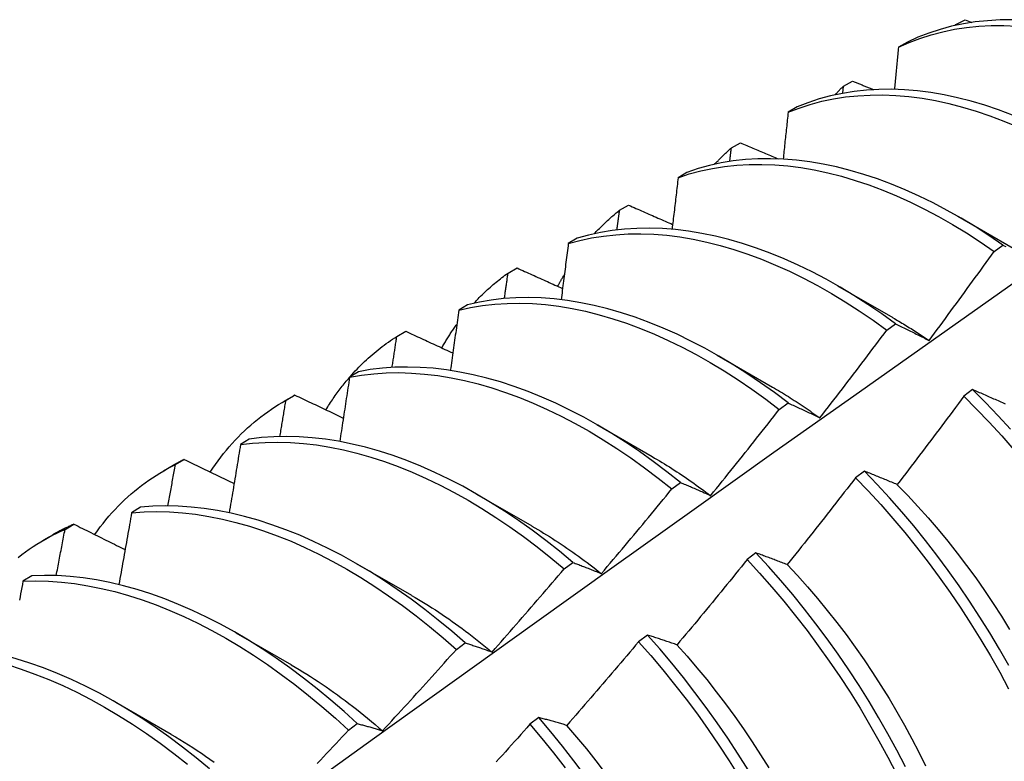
# Model space of a CAD drawing. Header units: inches. Extents: x 24 to 237, y 20 to 145.
# Tile 84 of 107: x 223.461 to 223.746, y 80.773 to 80.988. Entities that reach past the tile are written whole.
import ezdxf

# ---------------------------------------------------------------- set-up
doc = ezdxf.new("R2010")
doc.units = ezdxf.units.IN
doc.header["$MEASUREMENT"] = 0
doc.layers.add('Visible Edges(ANSI)', color=7, linetype='Continuous', lineweight=25)

msp = doc.modelspace()

# ---------------------------------------------------------------- linework, layer by layer
at = {"layer": 'Visible Edges(ANSI)'}
for p, q in [((223.73166, 80.98656), (223.73429, 80.98798)), ((223.73429, 80.98798), (223.73626, 80.9872)), ((223.73144, 80.98632), (223.73166, 80.98656)), ((223.73164, 80.98636), (223.73166, 80.98656)), ((223.71759, 80.9815), (223.71501, 80.97999)), ((223.69912, 80.96879), (223.70175, 80.97023)), ((223.69889, 80.96668), (223.69912, 80.96879)), ((223.68568, 80.96273), (223.6831, 80.9612)), ((223.66668, 80.95089), (223.6693, 80.95234)), ((223.65384, 80.94381), (223.65127, 80.94227)), ((223.63434, 80.93285), (223.63695, 80.93431)), ((223.73217, 80.9311), (223.74819, 80.92189)), ((223.62208, 80.92474), (223.61952, 80.92319)), ((223.7427, 80.92095), (223.74521, 80.92278)), ((223.60208, 80.91467), (223.60469, 80.91614)), ((223.69738, 80.91101), (223.71339, 80.9018)), ((223.5904, 80.90551), (223.58784, 80.90395)), ((223.71164, 80.89815), (223.71415, 80.9)), ((223.56992, 80.89634), (223.57251, 80.89783)), ((223.66258, 80.89092), (223.67859, 80.8817)), ((223.55878, 80.88614), (223.55623, 80.88457)), ((223.5372, 80.87751), (223.54001, 80.87913)), ((223.53784, 80.87787), (223.54043, 80.87937)), ((223.73646, 80.88094), (223.73393, 80.87904)), ((223.68056, 80.87523), (223.68308, 80.87709)), ((223.62778, 80.87083), (223.64379, 80.86161)), ((223.52722, 80.86661), (223.52468, 80.86503)), ((223.5024, 80.85742), (223.50521, 80.85904)), ((223.50584, 80.85926), (223.50842, 80.86077)), ((223.70516, 80.85736), (223.70263, 80.85545)), ((223.64946, 80.8522), (223.65197, 80.85406)), ((223.59298, 80.85074), (223.60899, 80.84152)), ((223.49573, 80.84694), (223.49319, 80.84534)), ((223.47393, 80.84049), (223.4765, 80.84202)), ((223.4676, 80.83733), (223.47041, 80.83895)), ((223.67381, 80.83368), (223.67127, 80.83176)), ((223.55818, 80.83065), (223.57419, 80.82143)), ((223.61832, 80.82905), (223.62084, 80.83092)), ((223.4643, 80.8271), (223.46176, 80.82549)), ((223.52338, 80.81056), (223.53939, 80.80134)), ((223.6424, 80.80991), (223.63986, 80.80799)), ((223.58715, 80.80578), (223.58967, 80.80767)), ((223.48858, 80.79047), (223.5046, 80.78125)), ((223.61094, 80.78606), (223.60839, 80.78413)), ((223.55593, 80.78241), (223.55846, 80.78431))]:
    msp.add_line(p, q, dxfattribs=at)
at = {"layer": 'Visible Edges(ANSI)', "flags": 128}
for points in [[(223.74807, 80.98792), (223.74441, 80.9879), (223.7408, 80.9877), (223.73726, 80.98733), (223.73379, 80.98679), (223.73039, 80.98607), (223.72706, 80.98519), (223.72382, 80.98413), (223.72066, 80.9829), (223.71759, 80.9815)], [(223.71501, 80.97999), (223.71808, 80.98137), (223.72125, 80.98259), (223.7245, 80.98364), (223.72783, 80.98451), (223.73124, 80.98521), (223.73472, 80.98575), (223.73826, 80.9861), (223.74187, 80.98629), (223.74554, 80.9863), (223.74927, 80.98613)], [(223.71501, 80.97999), (223.71496, 80.97948), (223.71491, 80.97897), (223.71486, 80.97847), (223.71481, 80.97796), (223.71477, 80.97746), (223.71472, 80.97695), (223.71467, 80.97644), (223.71462, 80.97594), (223.71457, 80.97543), (223.71453, 80.97492), (223.71448, 80.97442), (223.71443, 80.97391), (223.71438, 80.9734), (223.71433, 80.9729), (223.71428, 80.97239), (223.71423, 80.97188), (223.71419, 80.97137), (223.71414, 80.97087), (223.71409, 80.97036), (223.71404, 80.96985), (223.71399, 80.96934), (223.71394, 80.96884), (223.71389, 80.96833), (223.71384, 80.96782)], [(223.70175, 80.97023), (223.702, 80.97013), (223.70225, 80.97002), (223.7025, 80.96992), (223.70276, 80.96981), (223.70301, 80.96971), (223.70326, 80.96961), (223.70351, 80.9695), (223.70376, 80.9694), (223.70401, 80.96929), (223.70427, 80.96919), (223.70452, 80.96909), (223.70477, 80.96898), (223.70502, 80.96888), (223.70527, 80.96877), (223.70553, 80.96867), (223.70578, 80.96857), (223.70603, 80.96846), (223.70628, 80.96836), (223.70654, 80.96825), (223.70679, 80.96815), (223.70704, 80.96805), (223.70729, 80.96794), (223.70754, 80.96784), (223.7078, 80.96773)], [(223.74802, 80.9604), (223.74401, 80.9619), (223.74002, 80.96324), (223.73606, 80.9644), (223.73212, 80.96541), (223.72822, 80.96624), (223.72436, 80.96689), (223.72055, 80.96738), (223.71677, 80.9677), (223.71306, 80.96784), (223.70939, 80.9678), (223.70579, 80.9676), (223.70225, 80.96722), (223.69879, 80.96666), (223.69539, 80.96594), (223.69207, 80.96504), (223.68883, 80.96397), (223.68568, 80.96273)], [(223.69664, 80.96623), (223.69674, 80.96634), (223.69684, 80.96645), (223.69695, 80.96655), (223.69705, 80.96666), (223.69715, 80.96677), (223.69725, 80.96688), (223.69735, 80.96699), (223.69746, 80.9671), (223.69756, 80.96721), (223.69766, 80.96731), (223.69776, 80.96742), (223.69787, 80.96753), (223.69797, 80.96763), (223.69808, 80.96774), (223.69818, 80.96785), (223.69828, 80.96795), (223.69839, 80.96806), (223.69849, 80.96816), (223.6986, 80.96827), (223.6987, 80.96837), (223.69881, 80.96848), (223.69891, 80.96858), (223.69902, 80.96869), (223.69912, 80.96879)], [(223.6831, 80.9612), (223.68626, 80.96243), (223.68951, 80.96349), (223.69283, 80.96437), (223.69623, 80.96509), (223.69971, 80.96563), (223.70325, 80.966), (223.70686, 80.96619), (223.71053, 80.96621), (223.71425, 80.96605), (223.71802, 80.96573), (223.72184, 80.96523), (223.72571, 80.96456), (223.72961, 80.96371), (223.73355, 80.9627), (223.73751, 80.96152), (223.7415, 80.96017), (223.74551, 80.95865), (223.74953, 80.95698)], [(223.6831, 80.9612), (223.68304, 80.96064), (223.68298, 80.96007), (223.68292, 80.95951), (223.68286, 80.95894), (223.68281, 80.95838), (223.68275, 80.95781), (223.68269, 80.95725), (223.68263, 80.95668), (223.68257, 80.95612), (223.68251, 80.95555), (223.68245, 80.95499), (223.68239, 80.95442), (223.68233, 80.95386), (223.68227, 80.95329), (223.6822, 80.95272), (223.68214, 80.95216), (223.68208, 80.95159), (223.68202, 80.95102), (223.68196, 80.95046), (223.6819, 80.94989), (223.68184, 80.94932), (223.68178, 80.94876), (223.68172, 80.94819), (223.68166, 80.94762)], [(223.66184, 80.94613), (223.66204, 80.94634), (223.66223, 80.94655), (223.66242, 80.94676), (223.66262, 80.94697), (223.66282, 80.94717), (223.66301, 80.94738), (223.66321, 80.94758), (223.66341, 80.94779), (223.66361, 80.94799), (223.66381, 80.94819), (223.66401, 80.94839), (223.66421, 80.94859), (223.66441, 80.94878), (223.66461, 80.94898), (223.66482, 80.94918), (223.66502, 80.94937), (223.66523, 80.94956), (223.66543, 80.94976), (223.66564, 80.94995), (223.66585, 80.95014), (223.66606, 80.95033), (223.66626, 80.95052), (223.66647, 80.9507), (223.66668, 80.95089)], [(223.66621, 80.94695), (223.66623, 80.94711), (223.66625, 80.94728), (223.66627, 80.94744), (223.66629, 80.9476), (223.66631, 80.94777), (223.66633, 80.94793), (223.66635, 80.9481), (223.66637, 80.94826), (223.66639, 80.94843), (223.66641, 80.94859), (223.66643, 80.94875), (223.66645, 80.94892), (223.66647, 80.94908), (223.66649, 80.94925), (223.66651, 80.94941), (223.66653, 80.94958), (223.66655, 80.94974), (223.66656, 80.9499), (223.66658, 80.95007), (223.6666, 80.95023), (223.66662, 80.9504), (223.66664, 80.95056), (223.66666, 80.95072), (223.66668, 80.95089)], [(223.6693, 80.95234), (223.66976, 80.95215), (223.67021, 80.95195), (223.67066, 80.95176), (223.67112, 80.95156), (223.67157, 80.95137), (223.67203, 80.95118), (223.67248, 80.95098), (223.67294, 80.95079), (223.6734, 80.95059), (223.67385, 80.9504), (223.67431, 80.95021), (223.67476, 80.95001), (223.67522, 80.94982), (223.67567, 80.94963), (223.67613, 80.94943), (223.67659, 80.94924), (223.67704, 80.94905), (223.6775, 80.94885), (223.67796, 80.94866), (223.67841, 80.94847), (223.67887, 80.94827), (223.67933, 80.94808), (223.67978, 80.94789), (223.68024, 80.94769)], [(223.74521, 80.92278), (223.74121, 80.92551), (223.73719, 80.9281), (223.73316, 80.93053), (223.72912, 80.93282), (223.72508, 80.93495), (223.72104, 80.93693), (223.717, 80.93874), (223.71298, 80.9404), (223.70897, 80.94189), (223.70499, 80.94322), (223.70102, 80.94438), (223.69709, 80.94537), (223.6932, 80.94619), (223.68934, 80.94684), (223.68552, 80.94731), (223.68175, 80.94762), (223.67804, 80.94775), (223.67438, 80.94771), (223.67078, 80.94749), (223.66725, 80.9471), (223.66378, 80.94653), (223.66039, 80.9458), (223.65708, 80.94489), (223.65384, 80.94381)], [(223.65127, 80.94227), (223.65451, 80.94334), (223.65783, 80.94423), (223.66123, 80.94496), (223.6647, 80.94551), (223.66824, 80.94589), (223.67184, 80.94609), (223.67551, 80.94612), (223.67923, 80.94598), (223.683, 80.94566), (223.68682, 80.94517), (223.69068, 80.94451), (223.69458, 80.94368), (223.69851, 80.94267), (223.70248, 80.9415), (223.70646, 80.94016), (223.71047, 80.93866), (223.7145, 80.93699), (223.71853, 80.93516), (223.72257, 80.93317), (223.72661, 80.93103), (223.73065, 80.92873), (223.73468, 80.92628), (223.7387, 80.92369), (223.7427, 80.92095)], [(223.65127, 80.94227), (223.6512, 80.94165), (223.65113, 80.94103), (223.65106, 80.94041), (223.65099, 80.93979), (223.65091, 80.93917), (223.65084, 80.93854), (223.65077, 80.93792), (223.6507, 80.9373), (223.65063, 80.93668), (223.65055, 80.93606), (223.65048, 80.93544), (223.65041, 80.93481), (223.65033, 80.93419), (223.65026, 80.93357), (223.65019, 80.93295), (223.65011, 80.93232), (223.65004, 80.9317), (223.64997, 80.93108), (223.64989, 80.93046), (223.64982, 80.92983), (223.64974, 80.92921), (223.64967, 80.92859), (223.64959, 80.92796), (223.64952, 80.92734)], [(223.63695, 80.93431), (223.63748, 80.93408), (223.63801, 80.93385), (223.63853, 80.93361), (223.63906, 80.93338), (223.63959, 80.93315), (223.64012, 80.93292), (223.64065, 80.93268), (223.64118, 80.93245), (223.64171, 80.93222), (223.64224, 80.93199), (223.64277, 80.93175), (223.64331, 80.93152), (223.64384, 80.93129), (223.64437, 80.93106), (223.6449, 80.93082), (223.64543, 80.93059), (223.64596, 80.93036), (223.64649, 80.93013), (223.64703, 80.9299), (223.64756, 80.92967), (223.64809, 80.92943), (223.64862, 80.9292), (223.64915, 80.92897), (223.64969, 80.92874)], [(223.62704, 80.92604), (223.62733, 80.92635), (223.62762, 80.92666), (223.62791, 80.92697), (223.6282, 80.92727), (223.62849, 80.92757), (223.62878, 80.92787), (223.62908, 80.92816), (223.62937, 80.92846), (223.62967, 80.92875), (223.62997, 80.92904), (223.63027, 80.92933), (223.63058, 80.92961), (223.63088, 80.92989), (223.63119, 80.93017), (223.6315, 80.93045), (223.6318, 80.93073), (223.63212, 80.931), (223.63243, 80.93127), (223.63274, 80.93154), (223.63306, 80.93181), (223.63338, 80.93207), (223.63369, 80.93233), (223.63402, 80.93259), (223.63434, 80.93285)], [(223.63359, 80.92715), (223.63362, 80.92739), (223.63365, 80.92763), (223.63368, 80.92786), (223.63371, 80.9281), (223.63374, 80.92834), (223.63378, 80.92858), (223.63381, 80.92881), (223.63384, 80.92905), (223.63387, 80.92929), (223.6339, 80.92953), (223.63393, 80.92976), (223.63396, 80.93), (223.634, 80.93024), (223.63403, 80.93048), (223.63406, 80.93071), (223.63409, 80.93095), (223.63412, 80.93119), (223.63415, 80.93142), (223.63418, 80.93166), (223.63421, 80.9319), (223.63424, 80.93214), (223.63428, 80.93237), (223.63431, 80.93261), (223.63434, 80.93285)], [(223.71415, 80.9), (223.71017, 80.90286), (223.70617, 80.90558), (223.70215, 80.90815), (223.69812, 80.91058), (223.69408, 80.91286), (223.69004, 80.91498), (223.686, 80.91695), (223.68196, 80.91876), (223.67794, 80.9204), (223.67394, 80.92188), (223.66995, 80.9232), (223.66599, 80.92435), (223.66206, 80.92533), (223.65817, 80.92614), (223.65431, 80.92678), (223.6505, 80.92725), (223.64673, 80.92754), (223.64302, 80.92766), (223.63937, 80.92761), (223.63577, 80.92738), (223.63224, 80.92698), (223.62878, 80.9264), (223.62539, 80.92566), (223.62208, 80.92474)], [(223.61952, 80.92319), (223.62284, 80.92409), (223.62623, 80.92483), (223.6297, 80.92539), (223.63323, 80.92578), (223.63683, 80.92599), (223.64049, 80.92603), (223.64421, 80.9259), (223.64797, 80.92559), (223.65179, 80.92511), (223.65565, 80.92446), (223.65955, 80.92364), (223.66348, 80.92265), (223.66744, 80.92148), (223.67143, 80.92015), (223.67544, 80.91866), (223.67946, 80.917), (223.68349, 80.91518), (223.68753, 80.9132), (223.69157, 80.91107), (223.69561, 80.90878), (223.69964, 80.90634), (223.70366, 80.90375), (223.70766, 80.90102), (223.71164, 80.89815)], [(223.61952, 80.92319), (223.61944, 80.92251), (223.61935, 80.92184), (223.61926, 80.92116), (223.61918, 80.92049), (223.61909, 80.91981), (223.61901, 80.91914), (223.61892, 80.91846), (223.61883, 80.91779), (223.61875, 80.91711), (223.61866, 80.91644), (223.61857, 80.91576), (223.61849, 80.91509), (223.6184, 80.91441), (223.61831, 80.91373), (223.61822, 80.91306), (223.61814, 80.91238), (223.61805, 80.9117), (223.61796, 80.91103), (223.61787, 80.91035), (223.61778, 80.90967), (223.6177, 80.909), (223.61761, 80.90832), (223.61752, 80.90764), (223.61743, 80.90696)], [(223.74521, 80.92278), (223.74562, 80.92257), (223.74604, 80.92236)], [(223.72387, 80.89516), (223.72466, 80.89623), (223.72545, 80.89729), (223.72625, 80.89836), (223.72704, 80.89943), (223.72783, 80.9005), (223.72862, 80.90157), (223.72941, 80.90264), (223.7302, 80.90371), (223.73099, 80.90479), (223.73177, 80.90586), (223.73256, 80.90693), (223.73334, 80.90801), (223.73413, 80.90908), (223.73491, 80.91016), (223.73569, 80.91123), (223.73648, 80.91231), (223.73726, 80.91339), (223.73804, 80.91446), (223.73882, 80.91554), (223.73959, 80.91662), (223.74037, 80.9177), (223.74115, 80.91878), (223.74192, 80.91986), (223.7427, 80.92095)], [(223.60469, 80.91614), (223.60523, 80.91589), (223.60578, 80.91565), (223.60633, 80.9154), (223.60687, 80.91515), (223.60742, 80.9149), (223.60797, 80.91466), (223.60852, 80.91441), (223.60906, 80.91416), (223.60961, 80.91392), (223.61016, 80.91367), (223.61071, 80.91342), (223.61126, 80.91317), (223.61181, 80.91293), (223.61236, 80.91268), (223.6129, 80.91243), (223.61345, 80.91219), (223.614, 80.91194), (223.61455, 80.91169), (223.6151, 80.91145), (223.61565, 80.9112), (223.6162, 80.91095), (223.61675, 80.91071), (223.6173, 80.91046), (223.61786, 80.91021)], [(223.59225, 80.90595), (223.59262, 80.90636), (223.593, 80.90677), (223.59339, 80.90717), (223.59377, 80.90757), (223.59416, 80.90796), (223.59456, 80.90835), (223.59495, 80.90873), (223.59535, 80.90911), (223.59575, 80.90949), (223.59615, 80.90987), (223.59656, 80.91024), (223.59697, 80.9106), (223.59738, 80.91096), (223.59779, 80.91132), (223.59821, 80.91167), (223.59863, 80.91202), (223.59905, 80.91237), (223.59948, 80.91271), (223.5999, 80.91304), (223.60033, 80.91338), (223.60077, 80.91371), (223.6012, 80.91403), (223.60164, 80.91435), (223.60208, 80.91467)], [(223.60103, 80.90729), (223.60107, 80.9076), (223.60112, 80.90791), (223.60116, 80.90822), (223.60121, 80.90852), (223.60125, 80.90883), (223.60129, 80.90914), (223.60134, 80.90944), (223.60138, 80.90975), (223.60143, 80.91006), (223.60147, 80.91037), (223.60151, 80.91067), (223.60156, 80.91098), (223.6016, 80.91129), (223.60165, 80.9116), (223.60169, 80.9119), (223.60173, 80.91221), (223.60178, 80.91252), (223.60182, 80.91282), (223.60186, 80.91313), (223.60191, 80.91344), (223.60195, 80.91375), (223.602, 80.91405), (223.60204, 80.91436), (223.60208, 80.91467)], [(223.61647, 80.91084), (223.61655, 80.91098), (223.61662, 80.91113), (223.6167, 80.91127), (223.61678, 80.91142), (223.61686, 80.91156), (223.61693, 80.91171), (223.61701, 80.91185), (223.61709, 80.912), (223.61717, 80.91214), (223.61725, 80.91229), (223.61733, 80.91243), (223.61741, 80.91257), (223.61749, 80.91272), (223.61757, 80.91286), (223.61765, 80.913), (223.61773, 80.91314), (223.61781, 80.91329), (223.61789, 80.91343), (223.61797, 80.91357), (223.61805, 80.91371), (223.61814, 80.91385), (223.61822, 80.91399), (223.6183, 80.91413), (223.61838, 80.91427)], [(223.30741, 80.59435), (223.33082, 80.61145), (223.35419, 80.6285), (223.37754, 80.64553), (223.40085, 80.66251), (223.42415, 80.67945), (223.44741, 80.69635), (223.47066, 80.71321), (223.49388, 80.73002), (223.51708, 80.74679), (223.54026, 80.76351), (223.56342, 80.78019), (223.58657, 80.79681), (223.60969, 80.81339), (223.63281, 80.82991), (223.65591, 80.84639), (223.67899, 80.86281), (223.70207, 80.87917), (223.72514, 80.89549), (223.74819, 80.91174)], [(223.68308, 80.87709), (223.67912, 80.88008), (223.67514, 80.88293), (223.67113, 80.88564), (223.66711, 80.88821), (223.66308, 80.89063), (223.65904, 80.8929), (223.655, 80.89501), (223.65096, 80.89697), (223.64693, 80.89877), (223.64291, 80.9004), (223.6389, 80.90188), (223.63492, 80.90318), (223.63096, 80.90432), (223.62703, 80.90529), (223.62314, 80.90609), (223.61928, 80.90672), (223.61547, 80.90718), (223.61171, 80.90746), (223.608, 80.90757), (223.60435, 80.90751), (223.60076, 80.90727), (223.59724, 80.90686), (223.59378, 80.90627), (223.5904, 80.90551)], [(223.58784, 80.90395), (223.59123, 80.9047), (223.59469, 80.90527), (223.59822, 80.90567), (223.60182, 80.90589), (223.60547, 80.90595), (223.60919, 80.90582), (223.61295, 80.90553), (223.61676, 80.90506), (223.62062, 80.90441), (223.62452, 80.9036), (223.62845, 80.90262), (223.63241, 80.90147), (223.63639, 80.90015), (223.6404, 80.89866), (223.64442, 80.89701), (223.64845, 80.8952), (223.65249, 80.89323), (223.65654, 80.89111), (223.66058, 80.88883), (223.66461, 80.8864), (223.66863, 80.88382), (223.67263, 80.8811), (223.67661, 80.87823), (223.68056, 80.87523)], [(223.58784, 80.90395), (223.58774, 80.90323), (223.58764, 80.9025), (223.58754, 80.90178), (223.58744, 80.90105), (223.58734, 80.90032), (223.58724, 80.8996), (223.58714, 80.89887), (223.58703, 80.89815), (223.58693, 80.89742), (223.58683, 80.89669), (223.58673, 80.89596), (223.58663, 80.89524), (223.58652, 80.89451), (223.58642, 80.89378), (223.58632, 80.89305), (223.58622, 80.89233), (223.58611, 80.8916), (223.58601, 80.89087), (223.5859, 80.89014), (223.5858, 80.88941), (223.5857, 80.88869), (223.58559, 80.88796), (223.58549, 80.88723), (223.58538, 80.8865)], [(223.71339, 80.90175), (223.71383, 80.9015), (223.71427, 80.90124), (223.71471, 80.90099), (223.71515, 80.90073), (223.71559, 80.90047), (223.71602, 80.9002), (223.71646, 80.89994), (223.7169, 80.89967), (223.71734, 80.89941), (223.71777, 80.89914), (223.71821, 80.89886), (223.71865, 80.89859), (223.71908, 80.89831), (223.71952, 80.89803), (223.71996, 80.89775), (223.72039, 80.89747), (223.72083, 80.89719), (223.72126, 80.8969), (223.7217, 80.89661), (223.72213, 80.89632), (223.72257, 80.89603), (223.723, 80.89573), (223.72343, 80.89544), (223.72387, 80.89514)], [(223.58291, 80.89302), (223.58308, 80.89331), (223.58325, 80.89361), (223.58342, 80.89391), (223.58359, 80.8942), (223.58377, 80.89449), (223.58394, 80.89478), (223.58412, 80.89507), (223.5843, 80.89536), (223.58447, 80.89565), (223.58465, 80.89594), (223.58483, 80.89622), (223.58501, 80.89651), (223.5852, 80.89679), (223.58538, 80.89707), (223.58556, 80.89735), (223.58575, 80.89763), (223.58594, 80.89791), (223.58612, 80.89819), (223.58631, 80.89846), (223.5865, 80.89874), (223.58669, 80.89901), (223.58688, 80.89928), (223.58707, 80.89955), (223.58727, 80.89982)], [(223.71415, 80.9), (223.71455, 80.89981), (223.71495, 80.89961), (223.71534, 80.89942), (223.71574, 80.89923), (223.71614, 80.89903), (223.71654, 80.89883), (223.71694, 80.89864), (223.71734, 80.89844), (223.71775, 80.89824), (223.71815, 80.89804), (223.71855, 80.89784), (223.71896, 80.89764), (223.71936, 80.89744), (223.71977, 80.89724), (223.72017, 80.89703), (223.72058, 80.89683), (223.72099, 80.89662), (223.7214, 80.89642), (223.72181, 80.89621), (223.72222, 80.896), (223.72263, 80.89579), (223.72304, 80.89558), (223.72345, 80.89537), (223.72387, 80.89516)], [(223.55637, 80.88466), (223.55688, 80.88523), (223.55739, 80.8858), (223.5579, 80.88636), (223.55843, 80.88691), (223.55895, 80.88745), (223.55948, 80.88799), (223.56002, 80.88851), (223.56056, 80.88904), (223.56111, 80.88955), (223.56166, 80.89006), (223.56222, 80.89055), (223.56278, 80.89105), (223.56335, 80.89153), (223.56392, 80.892), (223.5645, 80.89247), (223.56508, 80.89293), (223.56567, 80.89339), (223.56626, 80.89383), (223.56686, 80.89427), (223.56746, 80.8947), (223.56807, 80.89512), (223.56868, 80.89554), (223.5693, 80.89594), (223.56992, 80.89634)], [(223.56853, 80.88737), (223.56859, 80.88774), (223.56865, 80.88811), (223.56871, 80.88849), (223.56876, 80.88886), (223.56882, 80.88924), (223.56888, 80.88961), (223.56894, 80.88999), (223.569, 80.89036), (223.56905, 80.89073), (223.56911, 80.89111), (223.56917, 80.89148), (223.56923, 80.89186), (223.56929, 80.89223), (223.56934, 80.8926), (223.5694, 80.89298), (223.56946, 80.89335), (223.56952, 80.89373), (223.56957, 80.8941), (223.56963, 80.89447), (223.56969, 80.89485), (223.56975, 80.89522), (223.5698, 80.89559), (223.56986, 80.89597), (223.56992, 80.89634)], [(223.57251, 80.89783), (223.57308, 80.89757), (223.57364, 80.8973), (223.57421, 80.89704), (223.57477, 80.89678), (223.57533, 80.89652), (223.5759, 80.89626), (223.57647, 80.89599), (223.57703, 80.89573), (223.5776, 80.89547), (223.57816, 80.89521), (223.57873, 80.89495), (223.57929, 80.89468), (223.57986, 80.89442), (223.58043, 80.89416), (223.58099, 80.8939), (223.58156, 80.89364), (223.58213, 80.89338), (223.5827, 80.89311), (223.58326, 80.89285), (223.58383, 80.89259), (223.5844, 80.89233), (223.58497, 80.89207), (223.58554, 80.89181), (223.5861, 80.89155)], [(223.69229, 80.87278), (223.69311, 80.87383), (223.69393, 80.87488), (223.69474, 80.87593), (223.69555, 80.87698), (223.69637, 80.87803), (223.69718, 80.87908), (223.69799, 80.88014), (223.6988, 80.88119), (223.69961, 80.88225), (223.70042, 80.8833), (223.70122, 80.88436), (223.70203, 80.88542), (223.70284, 80.88647), (223.70364, 80.88753), (223.70444, 80.88859), (223.70525, 80.88965), (223.70605, 80.89071), (223.70685, 80.89177), (223.70765, 80.89283), (223.70845, 80.89389), (223.70925, 80.89496), (223.71005, 80.89602), (223.71085, 80.89709), (223.71164, 80.89815)], [(223.65197, 80.85406), (223.64804, 80.85718), (223.64408, 80.86016), (223.6401, 80.86301), (223.6361, 80.86571), (223.63208, 80.86827), (223.62804, 80.87068), (223.624, 80.87294), (223.61996, 80.87504), (223.61592, 80.87699), (223.61189, 80.87878), (223.60787, 80.8804), (223.60387, 80.88187), (223.59988, 80.88316), (223.59593, 80.88429), (223.592, 80.88525), (223.58811, 80.88604), (223.58426, 80.88666), (223.58045, 80.88711), (223.57669, 80.88738), (223.57299, 80.88748), (223.56934, 80.88741), (223.56575, 80.88716), (223.56223, 80.88674), (223.55878, 80.88614)], [(223.55623, 80.88457), (223.55968, 80.88515), (223.56321, 80.88556), (223.5668, 80.88579), (223.57046, 80.88586), (223.57417, 80.88574), (223.57793, 80.88546), (223.58174, 80.885), (223.58559, 80.88437), (223.58949, 80.88356), (223.59341, 80.88259), (223.59737, 80.88145), (223.60136, 80.88014), (223.60536, 80.87866), (223.60938, 80.87702), (223.61342, 80.87522), (223.61746, 80.87326), (223.6215, 80.87115), (223.62554, 80.86888), (223.62957, 80.86646), (223.63359, 80.86389), (223.63759, 80.86117), (223.64157, 80.85832), (223.64553, 80.85532), (223.64946, 80.8522)], [(223.5494, 80.87511), (223.54966, 80.87553), (223.54992, 80.87595), (223.55018, 80.87636), (223.55045, 80.87677), (223.55071, 80.87718), (223.55098, 80.87759), (223.55126, 80.878), (223.55153, 80.8784), (223.55181, 80.8788), (223.55209, 80.8792), (223.55237, 80.87959), (223.55265, 80.87998), (223.55293, 80.88037), (223.55322, 80.88076), (223.55351, 80.88114), (223.5538, 80.88152), (223.5541, 80.8819), (223.55439, 80.88228), (223.55469, 80.88265), (223.55499, 80.88302), (223.55529, 80.88339), (223.5556, 80.88375), (223.5559, 80.88411), (223.55621, 80.88447)], [(223.55623, 80.88457), (223.55611, 80.88379), (223.55599, 80.88302), (223.55588, 80.88225), (223.55576, 80.88147), (223.55564, 80.88069), (223.55553, 80.87992), (223.55541, 80.87914), (223.55529, 80.87837), (223.55517, 80.87759), (223.55506, 80.87682), (223.55494, 80.87604), (223.55482, 80.87526), (223.5547, 80.87449), (223.55458, 80.87371), (223.55446, 80.87294), (223.55434, 80.87216), (223.55422, 80.87138), (223.5541, 80.87061), (223.55398, 80.86983), (223.55386, 80.86905), (223.55374, 80.86827), (223.55362, 80.8675), (223.5535, 80.86672), (223.55338, 80.86594)], [(223.54043, 80.87937), (223.54041, 80.87936), (223.54039, 80.87935), (223.54037, 80.87934), (223.54036, 80.87933), (223.54034, 80.87932), (223.54032, 80.87931), (223.5403, 80.8793), (223.54029, 80.87929), (223.54027, 80.87928), (223.54025, 80.87927), (223.54023, 80.87926), (223.54022, 80.87925), (223.5402, 80.87924), (223.54018, 80.87923), (223.54016, 80.87922), (223.54015, 80.87921), (223.54013, 80.8792), (223.54011, 80.87919), (223.5401, 80.87918), (223.54008, 80.87917), (223.54006, 80.87916), (223.54004, 80.87915), (223.54003, 80.87914), (223.54001, 80.87913)], [(223.54043, 80.87937), (223.54101, 80.87909), (223.54159, 80.87882), (223.54217, 80.87854), (223.54275, 80.87826), (223.54333, 80.87799), (223.54392, 80.87771), (223.5445, 80.87743), (223.54508, 80.87716), (223.54566, 80.87688), (223.54625, 80.8766), (223.54683, 80.87632), (223.54741, 80.87605), (223.548, 80.87577), (223.54858, 80.87549), (223.54916, 80.87522), (223.54975, 80.87494), (223.55033, 80.87467), (223.55092, 80.87439), (223.5515, 80.87411), (223.55209, 80.87384), (223.55267, 80.87356), (223.55326, 80.87328), (223.55385, 80.87301), (223.55443, 80.87273)], [(223.67858, 80.88169), (223.67916, 80.88136), (223.67973, 80.88102), (223.68031, 80.88068), (223.68088, 80.88034), (223.68145, 80.87999), (223.68203, 80.87964), (223.6826, 80.87929), (223.68317, 80.87893), (223.68374, 80.87857), (223.68432, 80.8782), (223.68489, 80.87784), (223.68546, 80.87747), (223.68603, 80.87709), (223.6866, 80.87671), (223.68717, 80.87633), (223.68774, 80.87595), (223.68831, 80.87556), (223.68888, 80.87517), (223.68944, 80.87477), (223.69001, 80.87437), (223.69058, 80.87397), (223.69115, 80.87357), (223.69171, 80.87316), (223.69228, 80.87275)], [(223.73393, 80.87904), (223.73314, 80.87796), (223.73235, 80.87689), (223.73155, 80.87582), (223.73075, 80.87475), (223.72996, 80.87368), (223.72916, 80.87261), (223.72836, 80.87154), (223.72756, 80.87047), (223.72676, 80.8694), (223.72596, 80.86833), (223.72516, 80.86727), (223.72436, 80.8662), (223.72356, 80.86514), (223.72275, 80.86407), (223.72195, 80.86301), (223.72114, 80.86194), (223.72034, 80.86088), (223.71953, 80.85982), (223.71872, 80.85876), (223.71792, 80.8577), (223.71711, 80.85664), (223.7163, 80.85558), (223.71549, 80.85452), (223.71467, 80.85346)], [(223.73393, 80.87904), (223.73764, 80.87532), (223.7413, 80.87149), (223.74489, 80.86755), (223.74842, 80.86352)], [(223.74603, 80.87672), (223.74561, 80.87691), (223.74518, 80.8771), (223.74476, 80.87729), (223.74434, 80.87748), (223.74392, 80.87767), (223.74349, 80.87786), (223.74307, 80.87805), (223.74266, 80.87823), (223.74224, 80.87842), (223.74182, 80.8786), (223.7414, 80.87879), (223.74099, 80.87897), (223.74057, 80.87915), (223.74016, 80.87934), (223.73974, 80.87952), (223.73933, 80.8797), (223.73892, 80.87988), (223.7385, 80.88006), (223.73809, 80.88023), (223.73768, 80.88041), (223.73728, 80.88059), (223.73687, 80.88076), (223.73646, 80.88094)], [(223.74743, 80.86948), (223.74383, 80.8734), (223.74018, 80.87723), (223.73646, 80.88094)], [(223.51593, 80.85711), (223.51667, 80.85821), (223.51742, 80.85929), (223.51819, 80.86036), (223.51898, 80.8614), (223.51978, 80.86242), (223.5206, 80.86342), (223.52143, 80.8644), (223.52228, 80.86537), (223.52314, 80.86631), (223.52402, 80.86723), (223.52492, 80.86813), (223.52583, 80.86901), (223.52675, 80.86986), (223.52769, 80.8707), (223.52864, 80.87152), (223.52961, 80.87231), (223.53059, 80.87308), (223.53158, 80.87383), (223.53259, 80.87456), (223.53362, 80.87527), (223.53465, 80.87595), (223.5357, 80.87661), (223.53676, 80.87725), (223.53784, 80.87787)], [(223.53609, 80.86737), (223.53616, 80.86781), (223.53624, 80.86824), (223.53631, 80.86868), (223.53638, 80.86912), (223.53646, 80.86956), (223.53653, 80.87), (223.5366, 80.87043), (223.53668, 80.87087), (223.53675, 80.87131), (223.53682, 80.87175), (223.5369, 80.87219), (223.53697, 80.87262), (223.53704, 80.87306), (223.53712, 80.8735), (223.53719, 80.87394), (223.53726, 80.87437), (223.53733, 80.87481), (223.53741, 80.87525), (223.53748, 80.87569), (223.53755, 80.87612), (223.53762, 80.87656), (223.53769, 80.877), (223.53777, 80.87744), (223.53784, 80.87787)], [(223.68308, 80.87709), (223.68345, 80.87692), (223.68383, 80.87675), (223.6842, 80.87658), (223.68458, 80.87641), (223.68496, 80.87623), (223.68534, 80.87606), (223.68572, 80.87589), (223.6861, 80.87571), (223.68648, 80.87553), (223.68687, 80.87536), (223.68725, 80.87518), (223.68763, 80.875), (223.68802, 80.87482), (223.6884, 80.87464), (223.68879, 80.87446), (223.68917, 80.87427), (223.68956, 80.87409), (223.68995, 80.87391), (223.69034, 80.87372), (223.69073, 80.87353), (223.69112, 80.87335), (223.69151, 80.87316), (223.6919, 80.87297), (223.69229, 80.87278)], [(223.6607, 80.85029), (223.66154, 80.85133), (223.66238, 80.85236), (223.66321, 80.85339), (223.66405, 80.85442), (223.66488, 80.85546), (223.66571, 80.85649), (223.66654, 80.85753), (223.66738, 80.85856), (223.66821, 80.8596), (223.66904, 80.86064), (223.66986, 80.86167), (223.67069, 80.86271), (223.67152, 80.86375), (223.67235, 80.86479), (223.67317, 80.86583), (223.674, 80.86687), (223.67482, 80.86792), (223.67564, 80.86896), (223.67647, 80.87), (223.67729, 80.87105), (223.67811, 80.87209), (223.67893, 80.87314), (223.67975, 80.87419), (223.68056, 80.87523)], [(223.52468, 80.86503), (223.52455, 80.86421), (223.52441, 80.86339), (223.52428, 80.86257), (223.52414, 80.86175), (223.52401, 80.86092), (223.52388, 80.8601), (223.52374, 80.85928), (223.52361, 80.85846), (223.52347, 80.85764), (223.52334, 80.85681), (223.5232, 80.85599), (223.52307, 80.85517), (223.52293, 80.85435), (223.52279, 80.85352), (223.52266, 80.8527), (223.52252, 80.85188), (223.52238, 80.85105), (223.52224, 80.85023), (223.52211, 80.84941), (223.52197, 80.84858), (223.52183, 80.84776), (223.52169, 80.84694), (223.52155, 80.84611), (223.52141, 80.84529)], [(223.52468, 80.86503), (223.5282, 80.86545), (223.53179, 80.86569), (223.53544, 80.86577), (223.53915, 80.86566), (223.5429, 80.86539), (223.54671, 80.86494), (223.55056, 80.86432), (223.55446, 80.86353), (223.55838, 80.86256), (223.56234, 80.86143), (223.56632, 80.86013), (223.57033, 80.85866), (223.57435, 80.85704), (223.57838, 80.85524), (223.58242, 80.85329), (223.58646, 80.85119), (223.5905, 80.84893), (223.59453, 80.84651), (223.59855, 80.84395), (223.60256, 80.84125), (223.60654, 80.8384), (223.6105, 80.83541), (223.61443, 80.8323), (223.61832, 80.82905)], [(223.62084, 80.83092), (223.61694, 80.83416), (223.61301, 80.83727), (223.60905, 80.84024), (223.60507, 80.84308), (223.60106, 80.84577), (223.59704, 80.84832), (223.593, 80.85073), (223.58896, 80.85298), (223.58492, 80.85507), (223.58088, 80.85701), (223.57685, 80.85879), (223.57283, 80.86041), (223.56883, 80.86186), (223.56485, 80.86315), (223.56089, 80.86426), (223.55697, 80.86521), (223.55308, 80.86599), (223.54923, 80.8666), (223.54543, 80.86704), (223.54167, 80.8673), (223.53797, 80.86739), (223.53433, 80.86731), (223.53074, 80.86705), (223.52722, 80.86661)], [(223.4825, 80.83903), (223.48329, 80.84012), (223.4841, 80.8412), (223.48492, 80.84225), (223.48576, 80.84329), (223.48662, 80.8443), (223.48749, 80.84529), (223.48839, 80.84626), (223.48929, 80.8472), (223.49021, 80.84813), (223.49115, 80.84903), (223.49211, 80.84991), (223.49307, 80.85077), (223.49406, 80.8516), (223.49506, 80.85242), (223.49607, 80.85321), (223.4971, 80.85397), (223.49814, 80.85471), (223.4992, 80.85543), (223.50027, 80.85613), (223.50136, 80.8568), (223.50246, 80.85745), (223.50357, 80.85808), (223.5047, 80.85868), (223.50584, 80.85926)], [(223.50371, 80.8473), (223.5038, 80.8478), (223.50389, 80.84829), (223.50398, 80.84879), (223.50407, 80.84929), (223.50416, 80.84979), (223.50425, 80.85029), (223.50434, 80.85079), (223.50442, 80.85129), (223.50451, 80.85179), (223.5046, 80.85228), (223.50469, 80.85278), (223.50478, 80.85328), (223.50487, 80.85378), (223.50496, 80.85428), (223.50505, 80.85478), (223.50514, 80.85527), (223.50523, 80.85577), (223.50531, 80.85627), (223.5054, 80.85677), (223.50549, 80.85727), (223.50558, 80.85776), (223.50567, 80.85826), (223.50575, 80.85876), (223.50584, 80.85926)], [(223.50842, 80.86077), (223.50829, 80.8607), (223.50815, 80.86063), (223.50802, 80.86056), (223.50788, 80.86049), (223.50775, 80.86042), (223.50761, 80.86035), (223.50748, 80.86028), (223.50734, 80.86021), (223.50721, 80.86014), (223.50707, 80.86007), (223.50694, 80.86), (223.5068, 80.85993), (223.50667, 80.85986), (223.50654, 80.85978), (223.5064, 80.85971), (223.50627, 80.85964), (223.50614, 80.85956), (223.506, 80.85949), (223.50587, 80.85942), (223.50574, 80.85934), (223.50561, 80.85927), (223.50547, 80.85919), (223.50534, 80.85912), (223.50521, 80.85904)], [(223.50842, 80.86077), (223.50902, 80.86048), (223.50962, 80.86018), (223.51022, 80.85989), (223.51082, 80.8596), (223.51141, 80.85931), (223.51201, 80.85902), (223.51261, 80.85872), (223.51321, 80.85843), (223.51381, 80.85814), (223.51441, 80.85785), (223.51501, 80.85756), (223.51561, 80.85727), (223.51621, 80.85697), (223.51681, 80.85668), (223.51741, 80.85639), (223.51801, 80.8561), (223.51862, 80.85581), (223.51922, 80.85552), (223.51982, 80.85522), (223.52042, 80.85493), (223.52102, 80.85464), (223.52163, 80.85435), (223.52223, 80.85406), (223.52283, 80.85377)], [(223.64378, 80.86156), (223.64449, 80.86115), (223.6452, 80.86073), (223.64591, 80.86031), (223.64662, 80.85988), (223.64733, 80.85945), (223.64804, 80.85901), (223.64875, 80.85856), (223.64946, 80.85811), (223.65016, 80.85766), (223.65087, 80.8572), (223.65158, 80.85673), (223.65228, 80.85626), (223.65299, 80.85579), (223.65369, 80.85531), (223.6544, 80.85482), (223.6551, 80.85433), (223.6558, 80.85384), (223.6565, 80.85334), (223.65721, 80.85283), (223.6579, 80.85232), (223.6586, 80.85181), (223.6593, 80.85129), (223.66, 80.85076), (223.66069, 80.85024)], [(223.71467, 80.85346), (223.71427, 80.85364), (223.71386, 80.85381), (223.71346, 80.85398), (223.71306, 80.85415), (223.71265, 80.85431), (223.71225, 80.85448), (223.71185, 80.85465), (223.71145, 80.85481), (223.71105, 80.85498), (223.71065, 80.85514), (223.71025, 80.85531), (223.70986, 80.85547), (223.70946, 80.85563), (223.70907, 80.85579), (223.70867, 80.85595), (223.70828, 80.85611), (223.70789, 80.85627), (223.70749, 80.85643), (223.7071, 80.85659), (223.70671, 80.85674), (223.70632, 80.8569), (223.70593, 80.85705), (223.70554, 80.8572), (223.70516, 80.85736)], [(223.74693, 80.80114), (223.74425, 80.80586), (223.74146, 80.81053), (223.73858, 80.81515), (223.73561, 80.81971), (223.73254, 80.82421), (223.72938, 80.82865), (223.72614, 80.83301), (223.72283, 80.83729), (223.71943, 80.8415), (223.71596, 80.84561), (223.71242, 80.84962), (223.70882, 80.85354), (223.70516, 80.85736)], [(223.65197, 80.85406), (223.65233, 80.85392), (223.65268, 80.85377), (223.65304, 80.85362), (223.6534, 80.85347), (223.65376, 80.85332), (223.65411, 80.85317), (223.65447, 80.85302), (223.65484, 80.85287), (223.6552, 80.85271), (223.65556, 80.85256), (223.65592, 80.8524), (223.65628, 80.85224), (223.65665, 80.85209), (223.65701, 80.85193), (223.65738, 80.85177), (223.65775, 80.85161), (223.65811, 80.85145), (223.65848, 80.85129), (223.65885, 80.85112), (223.65922, 80.85096), (223.65959, 80.85079), (223.65996, 80.85063), (223.66033, 80.85046), (223.6607, 80.85029)], [(223.70263, 80.85545), (223.70181, 80.85439), (223.701, 80.85334), (223.70018, 80.85228), (223.69936, 80.85123), (223.69854, 80.85018), (223.69772, 80.84913), (223.6969, 80.84808), (223.69608, 80.84703), (223.69526, 80.84598), (223.69444, 80.84493), (223.69362, 80.84388), (223.69279, 80.84283), (223.69197, 80.84179), (223.69114, 80.84074), (223.69032, 80.83969), (223.68949, 80.83865), (223.68866, 80.83761), (223.68783, 80.83656), (223.687, 80.83552), (223.68617, 80.83448), (223.68534, 80.83344), (223.68451, 80.8324), (223.68368, 80.83136), (223.68284, 80.83032)], [(223.70263, 80.85545), (223.70628, 80.85163), (223.70988, 80.8477), (223.71341, 80.84367), (223.71688, 80.83956), (223.72027, 80.83535), (223.72358, 80.83106), (223.72682, 80.82669), (223.72996, 80.82225), (223.73302, 80.81774), (223.73599, 80.81317), (223.73887, 80.80855), (223.74164, 80.80388), (223.74432, 80.79916), (223.74689, 80.7944)], [(223.71466, 80.85342), (223.71769, 80.85031), (223.72067, 80.84712), (223.7236, 80.84385), (223.72647, 80.84051), (223.72929, 80.8371), (223.73205, 80.83362), (223.73475, 80.83008), (223.73737, 80.82648), (223.73993, 80.82282), (223.74241, 80.81911), (223.74482, 80.81536), (223.74716, 80.81156)], [(223.62909, 80.82771), (223.62994, 80.82872), (223.6308, 80.82973), (223.63166, 80.83075), (223.63251, 80.83176), (223.63337, 80.83277), (223.63422, 80.83379), (223.63508, 80.83481), (223.63593, 80.83582), (223.63678, 80.83684), (223.63763, 80.83786), (223.63848, 80.83888), (223.63933, 80.8399), (223.64018, 80.84092), (223.64103, 80.84194), (223.64187, 80.84296), (223.64272, 80.84399), (223.64356, 80.84501), (223.64441, 80.84603), (223.64525, 80.84706), (223.64609, 80.84809), (223.64694, 80.84911), (223.64778, 80.85014), (223.64862, 80.85117), (223.64946, 80.8522)], [(223.49319, 80.84534), (223.49304, 80.84447), (223.49289, 80.84361), (223.49274, 80.84274), (223.49259, 80.84188), (223.49243, 80.84101), (223.49228, 80.84015), (223.49213, 80.83928), (223.49198, 80.83841), (223.49182, 80.83755), (223.49167, 80.83668), (223.49151, 80.83582), (223.49136, 80.83495), (223.49121, 80.83408), (223.49105, 80.83322), (223.4909, 80.83235), (223.49074, 80.83148), (223.49058, 80.83062), (223.49043, 80.82975), (223.49027, 80.82888), (223.49012, 80.82801), (223.48996, 80.82715), (223.4898, 80.82628), (223.48964, 80.82541), (223.48949, 80.82454)], [(223.49319, 80.84534), (223.49678, 80.84559), (223.50042, 80.84568), (223.50413, 80.84558), (223.50788, 80.84532), (223.51169, 80.84488), (223.51554, 80.84427), (223.51943, 80.84349), (223.52335, 80.84253), (223.52731, 80.84141), (223.53129, 80.84012), (223.53529, 80.83867), (223.53931, 80.83705), (223.54334, 80.83526), (223.54738, 80.83332), (223.55142, 80.83123), (223.55546, 80.82897), (223.55949, 80.82657), (223.56352, 80.82402), (223.56752, 80.82132), (223.57151, 80.81848), (223.57547, 80.8155), (223.5794, 80.81239), (223.58329, 80.80915), (223.58715, 80.80578)], [(223.58967, 80.80767), (223.58581, 80.81103), (223.58191, 80.81426), (223.57798, 80.81736), (223.57402, 80.82032), (223.57003, 80.82315), (223.56602, 80.82584), (223.562, 80.82838), (223.55797, 80.83077), (223.55393, 80.83301), (223.54988, 80.8351), (223.54585, 80.83703), (223.54181, 80.8388), (223.5378, 80.84041), (223.53379, 80.84185), (223.52982, 80.84313), (223.52586, 80.84423), (223.52194, 80.84517), (223.51805, 80.84594), (223.51421, 80.84654), (223.51041, 80.84697), (223.50665, 80.84722), (223.50295, 80.8473), (223.49931, 80.8472), (223.49573, 80.84694)], [(223.4765, 80.84202), (223.47624, 80.8419), (223.47598, 80.84179), (223.47572, 80.84167), (223.47546, 80.84155), (223.4752, 80.84143), (223.47494, 80.84131), (223.47469, 80.84119), (223.47443, 80.84107), (223.47417, 80.84095), (223.47392, 80.84082), (223.47366, 80.8407), (223.47341, 80.84057), (223.47316, 80.84044), (223.4729, 80.84031), (223.47265, 80.84018), (223.4724, 80.84005), (223.47215, 80.83991), (223.4719, 80.83978), (223.47165, 80.83964), (223.4714, 80.83951), (223.47115, 80.83937), (223.4709, 80.83923), (223.47066, 80.83909), (223.47041, 80.83895)], [(223.4765, 80.84202), (223.47712, 80.84171), (223.47773, 80.8414), (223.47834, 80.8411), (223.47896, 80.84079), (223.47957, 80.84048), (223.48019, 80.84018), (223.4808, 80.83987), (223.48142, 80.83956), (223.48204, 80.83926), (223.48265, 80.83895), (223.48327, 80.83864), (223.48389, 80.83833), (223.4845, 80.83803), (223.48512, 80.83772), (223.48574, 80.83741), (223.48636, 80.83711), (223.48697, 80.8368), (223.48759, 80.83649), (223.48821, 80.83619), (223.48883, 80.83588), (223.48945, 80.83557), (223.49007, 80.83527), (223.49069, 80.83496), (223.49131, 80.83465)], [(223.46038, 80.83242), (223.46143, 80.83323), (223.46249, 80.83402), (223.46357, 80.83478), (223.46466, 80.83551), (223.46577, 80.83622), (223.46689, 80.83691), (223.46803, 80.83757), (223.46918, 80.83821), (223.47034, 80.83882), (223.47152, 80.8394), (223.47272, 80.83996), (223.47393, 80.84049)], [(223.47137, 80.82715), (223.47148, 80.82771), (223.47159, 80.82826), (223.4717, 80.82882), (223.47181, 80.82938), (223.47191, 80.82993), (223.47202, 80.83049), (223.47213, 80.83104), (223.47223, 80.8316), (223.47234, 80.83216), (223.47245, 80.83271), (223.47255, 80.83327), (223.47266, 80.83383), (223.47277, 80.83438), (223.47287, 80.83494), (223.47298, 80.83549), (223.47308, 80.83605), (223.47319, 80.83661), (223.4733, 80.83716), (223.4734, 80.83772), (223.47351, 80.83827), (223.47361, 80.83883), (223.47372, 80.83938), (223.47382, 80.83994), (223.47393, 80.84049)], [(223.60899, 80.84146), (223.60984, 80.84097), (223.61069, 80.84047), (223.61153, 80.83997), (223.61238, 80.83945), (223.61323, 80.83893), (223.61407, 80.83841), (223.61491, 80.83787), (223.61576, 80.83733), (223.6166, 80.83678), (223.61744, 80.83622), (223.61828, 80.83566), (223.61912, 80.83509), (223.61996, 80.83451), (223.62079, 80.83393), (223.62163, 80.83333), (223.62246, 80.83274), (223.6233, 80.83213), (223.62413, 80.83152), (223.62496, 80.8309), (223.62579, 80.83027), (223.62661, 80.82963), (223.62744, 80.82899), (223.62826, 80.82835), (223.62909, 80.82769)], [(223.68284, 80.83032), (223.68246, 80.83047), (223.68207, 80.83062), (223.68169, 80.83077), (223.68131, 80.83091), (223.68092, 80.83106), (223.68054, 80.83121), (223.68016, 80.83135), (223.67978, 80.83149), (223.6794, 80.83164), (223.67902, 80.83178), (223.67865, 80.83192), (223.67827, 80.83206), (223.67789, 80.8322), (223.67752, 80.83234), (223.67714, 80.83248), (223.67677, 80.83261), (223.6764, 80.83275), (223.67602, 80.83289), (223.67565, 80.83302), (223.67528, 80.83315), (223.67491, 80.83329), (223.67454, 80.83342), (223.67417, 80.83355), (223.67381, 80.83368)], [(223.71703, 80.7718), (223.71456, 80.77658), (223.71197, 80.78133), (223.70929, 80.78604), (223.7065, 80.79071), (223.70361, 80.79533), (223.70063, 80.79989), (223.69756, 80.80439), (223.6944, 80.80882), (223.69115, 80.81318), (223.68783, 80.81746), (223.68443, 80.82165), (223.68095, 80.82576), (223.67741, 80.82977), (223.67381, 80.83368)], [(223.62084, 80.83092), (223.62117, 80.8308), (223.62151, 80.83067), (223.62184, 80.83055), (223.62218, 80.83042), (223.62252, 80.8303), (223.62286, 80.83017), (223.6232, 80.83004), (223.62354, 80.82991), (223.62388, 80.82978), (223.62422, 80.82965), (223.62457, 80.82952), (223.62491, 80.82938), (223.62525, 80.82925), (223.6256, 80.82911), (223.62594, 80.82898), (223.62629, 80.82884), (223.62664, 80.8287), (223.62699, 80.82856), (223.62733, 80.82842), (223.62768, 80.82828), (223.62803, 80.82814), (223.62838, 80.828), (223.62873, 80.82785), (223.62909, 80.82771)], [(223.67127, 80.83176), (223.67043, 80.83073), (223.6696, 80.82969), (223.66876, 80.82866), (223.66792, 80.82762), (223.66708, 80.82659), (223.66624, 80.82556), (223.6654, 80.82453), (223.66455, 80.82349), (223.66371, 80.82246), (223.66287, 80.82143), (223.66202, 80.82041), (223.66118, 80.81938), (223.66033, 80.81835), (223.65948, 80.81732), (223.65864, 80.8163), (223.65779, 80.81527), (223.65694, 80.81425), (223.65609, 80.81322), (223.65524, 80.8122), (223.65438, 80.81118), (223.65353, 80.81016), (223.65268, 80.80914), (223.65182, 80.80812), (223.65097, 80.8071)], [(223.67127, 80.83176), (223.67487, 80.82784), (223.67841, 80.82383), (223.68188, 80.81971), (223.68527, 80.81551), (223.68859, 80.81122), (223.69183, 80.80686), (223.69498, 80.80242), (223.69805, 80.79792), (223.70102, 80.79336), (223.7039, 80.78873), (223.70668, 80.78406), (223.70936, 80.77935), (223.71194, 80.7746), (223.71441, 80.76981)], [(223.59744, 80.80502), (223.59832, 80.80602), (223.5992, 80.80701), (223.60008, 80.808), (223.60096, 80.809), (223.60183, 80.80999), (223.60271, 80.81099), (223.60358, 80.81198), (223.60445, 80.81298), (223.60533, 80.81398), (223.6062, 80.81498), (223.60707, 80.81598), (223.60794, 80.81698), (223.60881, 80.81798), (223.60968, 80.81898), (223.61055, 80.81999), (223.61141, 80.82099), (223.61228, 80.82199), (223.61314, 80.823), (223.61401, 80.82401), (223.61487, 80.82501), (223.61574, 80.82602), (223.6166, 80.82703), (223.61746, 80.82804), (223.61832, 80.82905)], [(223.68284, 80.83031), (223.68582, 80.82712), (223.68874, 80.82385), (223.69161, 80.8205), (223.69443, 80.81708), (223.69718, 80.8136), (223.69987, 80.81005), (223.7025, 80.80644), (223.70506, 80.80278), (223.70755, 80.79907), (223.70996, 80.79532), (223.71231, 80.79153), (223.71457, 80.78769), (223.71676, 80.78383), (223.71887, 80.77994), (223.72089, 80.77603), (223.72282, 80.7721)], [(223.46176, 80.82549), (223.46159, 80.82459), (223.46142, 80.82368), (223.46125, 80.82277), (223.46108, 80.82187), (223.46091, 80.82096), (223.46074, 80.82005)], [(223.46176, 80.82549), (223.46541, 80.82558), (223.46911, 80.8255), (223.47286, 80.82525), (223.47666, 80.82482), (223.48051, 80.82422), (223.48439, 80.82345), (223.48832, 80.8225), (223.49227, 80.82139), (223.49625, 80.82011), (223.50025, 80.81867), (223.50427, 80.81706), (223.5083, 80.81528), (223.51234, 80.81335), (223.51638, 80.81126), (223.52042, 80.80902), (223.52446, 80.80662), (223.52848, 80.80408), (223.53249, 80.80139), (223.53647, 80.79856), (223.54043, 80.79559), (223.54436, 80.79249), (223.54826, 80.78926), (223.55212, 80.7859), (223.55593, 80.78241)], [(223.55846, 80.78431), (223.55464, 80.78778), (223.55078, 80.79113), (223.54688, 80.79435), (223.54295, 80.79745), (223.53898, 80.80041), (223.53499, 80.80323), (223.53099, 80.8059), (223.52696, 80.80844), (223.52293, 80.81082), (223.51889, 80.81305), (223.51485, 80.81513), (223.51081, 80.81705), (223.50678, 80.81881), (223.50276, 80.8204), (223.49876, 80.82184), (223.49478, 80.8231), (223.49083, 80.8242), (223.48691, 80.82513), (223.48303, 80.82589), (223.47918, 80.82648), (223.47538, 80.8269), (223.47163, 80.82714), (223.46794, 80.82721), (223.4643, 80.8271)], [(223.5742, 80.82141), (223.57518, 80.82084), (223.57616, 80.82026), (223.57714, 80.81967), (223.57812, 80.81907), (223.5791, 80.81846), (223.58008, 80.81784), (223.58106, 80.81721), (223.58203, 80.81657), (223.58301, 80.81592), (223.58398, 80.81525), (223.58496, 80.81458), (223.58593, 80.8139), (223.58689, 80.81321), (223.58786, 80.81251), (223.58883, 80.8118), (223.58979, 80.81108), (223.59075, 80.81035), (223.59171, 80.80961), (223.59267, 80.80887), (223.59363, 80.80811), (223.59458, 80.80734), (223.59553, 80.80657), (223.59648, 80.80579), (223.59742, 80.80499)], [(223.63986, 80.80799), (223.639, 80.80697), (223.63814, 80.80596), (223.63728, 80.80494), (223.63642, 80.80393), (223.63556, 80.80291), (223.6347, 80.8019), (223.63384, 80.80089), (223.63297, 80.79988), (223.63211, 80.79887), (223.63124, 80.79786), (223.63038, 80.79685), (223.62951, 80.79584), (223.62864, 80.79483), (223.62777, 80.79382), (223.6269, 80.79282), (223.62603, 80.79181), (223.62516, 80.79081), (223.62429, 80.7898), (223.62342, 80.7888), (223.62255, 80.7878), (223.62167, 80.7868), (223.6208, 80.7858), (223.61992, 80.7848), (223.61905, 80.7838)], [(223.63986, 80.80799), (223.6434, 80.80398), (223.64687, 80.79987), (223.65027, 80.79567), (223.6536, 80.79139), (223.65684, 80.78703), (223.66, 80.7826), (223.66307, 80.7781), (223.66605, 80.77354), (223.66893, 80.76892)], [(223.65097, 80.8071), (223.6506, 80.80722), (223.65024, 80.80735), (223.64987, 80.80748), (223.64951, 80.8076), (223.64915, 80.80772), (223.64879, 80.80785), (223.64842, 80.80797), (223.64806, 80.80809), (223.6477, 80.80821), (223.64734, 80.80833), (223.64699, 80.80845), (223.64663, 80.80857), (223.64627, 80.80868), (223.64592, 80.8088), (223.64556, 80.80891), (223.64521, 80.80903), (223.64485, 80.80914), (223.6445, 80.80926), (223.64415, 80.80937), (223.6438, 80.80948), (223.64345, 80.80959), (223.6431, 80.8097), (223.64275, 80.80981), (223.6424, 80.80991)], [(223.67153, 80.7709), (223.66864, 80.77551), (223.66565, 80.78007), (223.66257, 80.78456), (223.65941, 80.78899), (223.65616, 80.79334), (223.65283, 80.79762), (223.64942, 80.80181), (223.64595, 80.80591), (223.6424, 80.80991)], [(223.43039, 80.80549), (223.43409, 80.80542), (223.43784, 80.80518), (223.44164, 80.80476), (223.44548, 80.80417), (223.44936, 80.80341), (223.45329, 80.80247), (223.45724, 80.80137), (223.46122, 80.8001), (223.46522, 80.79866), (223.46923, 80.79706), (223.47326, 80.7953), (223.4773, 80.79338), (223.48134, 80.7913), (223.48538, 80.78907), (223.48942, 80.78668), (223.49344, 80.78415), (223.49745, 80.78147), (223.50144, 80.77864), (223.5054, 80.77568), (223.50933, 80.77259)], [(223.51575, 80.77123), (223.51185, 80.77445), (223.50791, 80.77754), (223.50395, 80.78049), (223.49996, 80.7833), (223.49595, 80.78597), (223.49192, 80.78849), (223.48789, 80.79086), (223.48385, 80.79309), (223.47981, 80.79515), (223.47577, 80.79707), (223.47174, 80.79882), (223.46772, 80.8004), (223.46372, 80.80183), (223.45975, 80.80308), (223.4558, 80.80417), (223.45188, 80.80509), (223.448, 80.80584), (223.44416, 80.80642), (223.44036, 80.80682), (223.43661, 80.80706), (223.43292, 80.80711)], [(223.56577, 80.78224), (223.56667, 80.78322), (223.56757, 80.78419), (223.56847, 80.78516), (223.56937, 80.78614), (223.57026, 80.78711), (223.57116, 80.78809), (223.57205, 80.78906), (223.57295, 80.79004), (223.57384, 80.79102), (223.57473, 80.792), (223.57563, 80.79298), (223.57652, 80.79396), (223.57741, 80.79494), (223.5783, 80.79592), (223.57919, 80.7969), (223.58007, 80.79789), (223.58096, 80.79887), (223.58185, 80.79986), (223.58273, 80.80084), (223.58362, 80.80183), (223.5845, 80.80282), (223.58538, 80.8038), (223.58626, 80.80479), (223.58715, 80.80578)], [(223.58967, 80.80767), (223.58998, 80.80757), (223.5903, 80.80747), (223.59062, 80.80737), (223.59093, 80.80727), (223.59125, 80.80716), (223.59157, 80.80706), (223.59189, 80.80695), (223.59221, 80.80685), (223.59254, 80.80674), (223.59286, 80.80663), (223.59318, 80.80652), (223.59351, 80.80641), (223.59383, 80.8063), (223.59415, 80.80619), (223.59448, 80.80608), (223.59481, 80.80597), (223.59513, 80.80585), (223.59546, 80.80574), (223.59579, 80.80562), (223.59612, 80.8055), (223.59645, 80.80539), (223.59678, 80.80527), (223.59711, 80.80515), (223.59744, 80.80502)], [(223.65094, 80.80707), (223.65387, 80.8038), (223.65674, 80.80045), (223.65956, 80.79703), (223.66232, 80.79355), (223.66502, 80.79001), (223.66766, 80.7864), (223.67022, 80.78275), (223.67272, 80.77905), (223.67514, 80.7753), (223.67749, 80.77151)], [(223.53938, 80.80131), (223.5405, 80.80066), (223.54162, 80.79999), (223.54274, 80.79931), (223.54385, 80.79862), (223.54497, 80.79791), (223.54608, 80.79719), (223.5472, 80.79646), (223.54831, 80.79572), (223.54942, 80.79496), (223.55052, 80.79419), (223.55163, 80.79341), (223.55273, 80.79262), (223.55383, 80.79181), (223.55493, 80.791), (223.55603, 80.79017), (223.55712, 80.78933), (223.55821, 80.78847), (223.5593, 80.78761), (223.56039, 80.78673), (223.56147, 80.78585), (223.56255, 80.78495), (223.56362, 80.78404), (223.56469, 80.78312), (223.56576, 80.78219)], [(223.61905, 80.7838), (223.6187, 80.7839), (223.61835, 80.78401), (223.61801, 80.78411), (223.61766, 80.78421), (223.61732, 80.78431), (223.61698, 80.78441), (223.61664, 80.78451), (223.61629, 80.78461), (223.61595, 80.7847), (223.61561, 80.7848), (223.61528, 80.7849), (223.61494, 80.78499), (223.6146, 80.78508), (223.61426, 80.78518), (223.61393, 80.78527), (223.61359, 80.78536), (223.61326, 80.78545), (223.61292, 80.78554), (223.61259, 80.78563), (223.61226, 80.78572), (223.61193, 80.7858), (223.6116, 80.78589), (223.61127, 80.78597), (223.61094, 80.78606)], [(223.62442, 80.76916), (223.62116, 80.77351), (223.61783, 80.77778), (223.61442, 80.78196), (223.61094, 80.78606)], [(223.54688, 80.77276), (223.54779, 80.77372), (223.5487, 80.77468), (223.5496, 80.77564), (223.55051, 80.77661), (223.55142, 80.77757), (223.55232, 80.77854), (223.55323, 80.77951), (223.55413, 80.78048), (223.55503, 80.78144), (223.55593, 80.78241)], [(223.55846, 80.78431), (223.55875, 80.78423), (223.55905, 80.78416), (223.55935, 80.78408), (223.55965, 80.784), (223.55995, 80.78392), (223.56025, 80.78384), (223.56055, 80.78376), (223.56085, 80.78368), (223.56116, 80.7836), (223.56146, 80.78352), (223.56176, 80.78343), (223.56207, 80.78335), (223.56237, 80.78326), (223.56268, 80.78317), (223.56298, 80.78308), (223.56329, 80.78299), (223.5636, 80.7829), (223.56391, 80.78281), (223.56422, 80.78272), (223.56453, 80.78263), (223.56484, 80.78253), (223.56515, 80.78244), (223.56546, 80.78234), (223.56577, 80.78224)], [(223.60839, 80.78413), (223.60752, 80.78313), (223.60664, 80.78213), (223.60575, 80.78114), (223.60487, 80.78014), (223.60399, 80.77915), (223.60311, 80.77816), (223.60222, 80.77717), (223.60134, 80.77618), (223.60045, 80.77519), (223.59956, 80.7742), (223.59868, 80.77321)], [(223.60839, 80.78413), (223.61187, 80.78002), (223.61527, 80.77583), (223.6186, 80.77155)], [(223.61902, 80.78375), (223.62191, 80.78042), (223.62473, 80.77701), (223.62749, 80.77353), (223.6302, 80.77)], [(223.50459, 80.78118), (223.50585, 80.78045), (223.5071, 80.77971), (223.50836, 80.77894), (223.50961, 80.77816), (223.51086, 80.77736), (223.51211, 80.77655), (223.51336, 80.77572), (223.5146, 80.77488), (223.51584, 80.77402), (223.51708, 80.77315)]]:
    msp.add_lwpolyline(points, dxfattribs=at)

doc.saveas('drawing.dxf')
